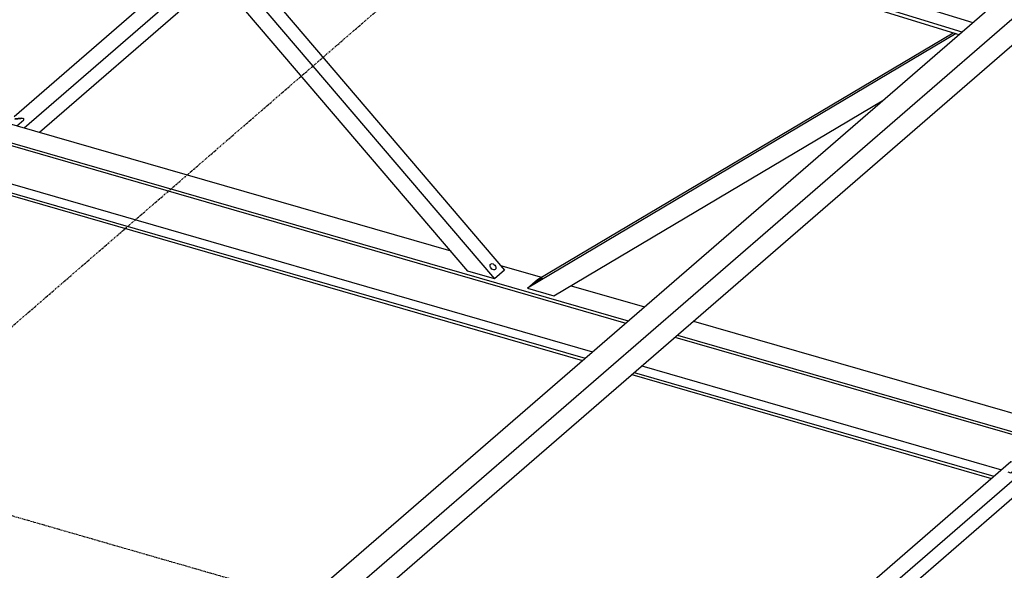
# Model space of a CAD drawing. Header units: millimetres. Extents: x -288865 to 11255, y 102926 to 380857.
# Tile 26 of 142: x -156936 to -155441, y 233888 to 234725. Entities that reach past the tile are written whole.
import ezdxf

# ---------------------------------------------------------------- set-up
doc = ezdxf.new("R2010")
doc.units = ezdxf.units.MM
doc.header["$MEASUREMENT"] = 0
doc.linetypes.add('DXK_LINE_DOT3', pattern=[5.9187, 2.979, -0.9799, 0.9799, -0.9799])
doc.layers.add('TS_INNE_OBIEKTY', color=7, linetype='Continuous')
doc.layers.add('TS_LINIE_WIDOCZNE', color=7, linetype='Continuous')

# ---------------------------------------------------------------- blocks, each defined once
blk = doc.blocks.new('Part-68308383-2297 - 1330')
at = {"layer": 'TS_LINIE_WIDOCZNE', "color": 1, "linetype": 'Continuous'}
for p, q in [((8076.8, 8274.1), (9375.8, 9399)), ((9397.8, 9392.7), (9374.7, 9372.7)), ((9375.8, 9399), (9386.6, 9395.9)), ((9415.8, 9387.5), (9397.8, 9392.7)), ((8116.1, 8261.9), (9415.8, 9387.5)), ((9415.8, 9347.5), (9415.8, 9387.5)), ((9374.7, 9372.7), (9370.7, 9373.8)), ((8177.1, 8274.8), (9415.8, 9347.5))]:
    blk.add_line(p, q, dxfattribs=at)
blk = doc.blocks.new('Part-68308383-1790 - 1330')
at = {"layer": 'TS_LINIE_WIDOCZNE', "color": 1, "linetype": 'Continuous'}
for p, q in [((7311.1, 9360), (8531.6, 9007.6)), ((7282.9, 9335.5), (8797.6, 8898.2)), ((7286.5, 9338.6), (8801.2, 8901.4)), ((7837.7, 9117), (8747.1, 8854.5)), ((7825.3, 9103.2), (8732, 8841.4)), ((7829, 9106.3), (8735.6, 8844.6)), ((8607.4, 8985.7), (8669.4, 8967.9)), ((8714.4, 8954.9), (8825.8, 8922.7)), ((8900.4, 8901.2), (10130, 8546.2)), ((8872.2, 8876.7), (10434.9, 8425.6)), ((8875.8, 8879.9), (10438.5, 8428.7)), ((8810.2, 8823), (9356.4, 8665.4)), ((8821.7, 8833), (9367.9, 8675.3)), ((8806.6, 8819.9), (9352.8, 8662.2))]:
    blk.add_line(p, q, dxfattribs=at)
blk = doc.blocks.new('Part-68308383-2222 - 1330')
at = {"layer": 'TS_LINIE_WIDOCZNE', "color": 1, "linetype": 'Continuous'}
for p, q in [((8557.8, 8977), (7907, 9739.2)), ((7946.4, 9728.6), (8598.1, 8965.4)), ((7981.1, 9719.3), (8613.5, 8978.7)), ((8598.1, 8965.4), (8557.8, 8977)), ((8613.5, 8978.7), (8598.1, 8965.4))]:
    blk.add_line(p, q, dxfattribs=at)
blk = doc.blocks.new('Part-68308383-2334 - 1330')
at = {"layer": 'TS_LINIE_WIDOCZNE', "color": 1, "linetype": 'Continuous'}
for p, q in [((8915.4, 10118.6), (9177.6, 10345.7)), ((8942, 10110.9), (9204.3, 10338)), ((9177.6, 10345.7), (9181.9, 10344.5)), ((9193, 10341.3), (9177.6, 10328)), ((9204.3, 10338), (9193, 10341.3)), ((9204.3, 10311.4), (9204.3, 10338)), ((9177.6, 10328), (9173.6, 10329.1)), ((8965.1, 10104.2), (9204.3, 10311.4)), ((8482.9, 9744.1), (8825, 10040.3)), ((8510.1, 9736.8), (8851.6, 10032.6)), ((8533.5, 9730.5), (8874.7, 10026)), ((8182.3, 9483.7), (8342.2, 9622.2)), ((8197.4, 9466), (8369.4, 9615)), ((8210.4, 9450.7), (8392.8, 9608.6)), ((7868.5, 9212), (8149.4, 9455.3)), ((7884, 9194.6), (8164.5, 9437.6)), ((7907, 9187.9), (8177.6, 9422.3)), ((7872.6, 9197.9), (7883.1, 9206.9))]:
    blk.add_line(p, q, dxfattribs=at)
blk = doc.blocks.new('Part-68308383-2109 - 1330')
at = {"layer": 'TS_LINIE_WIDOCZNE', "color": 1, "linetype": 'Continuous'}
for p, q in [((7869.8, 9208.9), (7879.1, 9209.8)), ((7883.1, 9208.6), (7869.8, 9207.3)), ((7879.1, 9209.8), (7883.1, 9208.6)), ((7883.1, 9206.9), (7883.1, 9208.6))]:
    blk.add_line(p, q, dxfattribs=at)
blk = doc.blocks.new('Part-68308383-2208 - 1330')
at = {"layer": 'TS_LINIE_WIDOCZNE', "color": 1, "linetype": 'Continuous'}
for p, q in [((8629.7, 9569), (9324.5, 9354.6)), ((8613.2, 9554.8), (9308, 9340.3)), ((8613.2, 9549.4), (9303.5, 9336.4))]:
    blk.add_line(p, q, dxfattribs=at)
blk = doc.blocks.new('Part-68308383-2229 - 1330')
at = {"layer": 'TS_LINIE_WIDOCZNE', "color": 1, "linetype": 'Continuous'}
for p, q in [((9299.2, 9337.7), (8648, 8951)), ((8663.3, 8964.3), (9294.6, 9339.1)), ((8688.2, 8939.3), (9187.1, 9235.6)), ((8648, 8951), (8663.3, 8964.3)), ((8648, 8951), (8688.2, 8939.3))]:
    blk.add_line(p, q, dxfattribs=at)
blk = doc.blocks.new('Part-68308383-2329 - 1330')
at = {"layer": 'TS_LINIE_WIDOCZNE', "color": 1, "linetype": 'Continuous'}
for p, q in [((8666.2, 8067.6), (9382.5, 8688)), ((9382.5, 8688), (9386.8, 8686.7)), ((8692.4, 8059.5), (9409.1, 8680.3)), ((9397.8, 8683.5), (9382.4, 8670.2)), ((9409.1, 8680.3), (9397.8, 8683.5)), ((9409.1, 8653.6), (9409.1, 8680.3)), ((9382.4, 8670.2), (9378.4, 8671.4)), ((8715.1, 8052.5), (9409.1, 8653.6)), ((8390.9, 7829.2), (8529.1, 7948.9)), ((8406, 7811.5), (8555.3, 7940.8)), ((8419.1, 7796.2), (8578, 7933.8)), ((8069.2, 7550.6), (8358.1, 7800.8)), ((8088.7, 7536.7), (8373.2, 7783.1)), ((8111.7, 7530), (8386.2, 7767.8)), ((8077.3, 7540), (8088, 7549.2))]:
    blk.add_line(p, q, dxfattribs=at)
blk = doc.blocks.new('Bolt-68308383-3188 - 1330')
at = {"layer": 'TS_INNE_OBIEKTY', "color": 1, "linetype": 'Continuous'}
for p, q in [((8591.6, 8986.9), (8592.3, 8987.8)), ((8592.3, 8987.8), (8593.3, 8988.3)), ((8593.3, 8988.3), (8594.5, 8988.4)), ((8594.5, 8988.4), (8595.9, 8988)), ((8595.9, 8988), (8597.3, 8987.2)), ((8597.3, 8987.2), (8598.5, 8986)), ((8591.4, 8985.7), (8591.6, 8986.9)), ((8591.6, 8984.2), (8591.4, 8985.7)), ((8592.2, 8982.8), (8591.6, 8984.2)), ((8593.1, 8981.4), (8592.2, 8982.8)), ((8594.3, 8980.2), (8593.1, 8981.4)), ((8595.7, 8979.4), (8594.3, 8980.2)), ((8597, 8979), (8595.7, 8979.4)), ((8598.3, 8979.1), (8597, 8979)), ((8599.3, 8979.6), (8598.3, 8979.1)), ((8598.5, 8986), (8599.4, 8984.7)), ((8600, 8980.5), (8599.3, 8979.6)), ((8599.4, 8984.7), (8600, 8983.2)), ((8600, 8983.2), (8600.2, 8981.8)), ((8600.2, 8981.8), (8600, 8980.5))]:
    blk.add_line(p, q, dxfattribs=at)
blk = doc.blocks.new('Bolt-68308383-3192 - 1330')
at = {"layer": 'TS_INNE_OBIEKTY', "color": 1, "linetype": 'Continuous'}
for p, q in [((8661.2, 8960.5), (8661.5, 8960.9)), ((8661.2, 8960.5), (8661.5, 8960.9)), ((8661.4, 8960.4), (8661.2, 8960.5)), ((8661.4, 8960.4), (8661.2, 8960.5)), ((8662, 8960.7), (8661.4, 8960.4)), ((8662, 8960.7), (8661.4, 8960.4)), ((8661.5, 8960.9), (8662.1, 8961.5)), ((8662.9, 8961.2), (8662, 8960.7)), ((8662.1, 8961.5), (8663.1, 8962.3)), ((8664.2, 8962), (8662.9, 8961.2)), ((8663.1, 8962.3), (8664.4, 8963.2)), ((8665.5, 8962.9), (8664.2, 8962)), ((8664.4, 8963.2), (8665.8, 8964.2)), ((8666.9, 8963.9), (8665.5, 8962.9)), ((8665.8, 8964.2), (8667.1, 8965.1)), ((8668.1, 8964.8), (8666.9, 8963.9)), ((8667.1, 8965.1), (8668.3, 8965.9)), ((8669.1, 8965.6), (8668.1, 8964.8)), ((8668.3, 8965.9), (8669.3, 8966.4)), ((8669.8, 8966.2), (8669.1, 8965.6)), ((8669.3, 8966.4), (8669.9, 8966.7)), ((8669.3, 8966.4), (8669.9, 8966.7)), ((8670.1, 8966.6), (8669.8, 8966.2)), ((8670.1, 8966.6), (8669.8, 8966.2)), ((8669.9, 8966.7), (8670.1, 8966.6)), ((8669.9, 8966.7), (8670.1, 8966.6))]:
    blk.add_line(p, q, dxfattribs=at)
blk = doc.blocks.new('GridLine-68308383-3689 - 1330')
at = {"layer": 'TS_INNE_OBIEKTY', "color": 4, "linetype": 'DXK_LINE_DOT3'}
blk.add_line((5351.7, 9331.2), (14767.9, 6612.9), dxfattribs=at)
blk = doc.blocks.new('GridLine-68308383-3698 - 1330')
at = {"layer": 'TS_INNE_OBIEKTY', "color": 4, "linetype": 'DXK_LINE_DOT3'}
blk.add_line((2718, 4435), (9468.3, 10280.9), dxfattribs=at)

msp = doc.modelspace()

# ---------------------------------------------------------------- block references
for name in ['Part-68308383-2334 - 1330', 'GridLine-68308383-3698 - 1330', 'Part-68308383-1790 - 1330', 'Part-68308383-2222 - 1330', 'Part-68308383-2208 - 1330', 'Part-68308383-2297 - 1330', 'GridLine-68308383-3689 - 1330', 'Part-68308383-2229 - 1330', 'Part-68308383-2109 - 1330', 'Bolt-68308383-3188 - 1330', 'Bolt-68308383-3192 - 1330', 'Part-68308383-2329 - 1330']:
    msp.add_blockref(name, (-164812.9, 225365.8))

doc.saveas('drawing.dxf')
